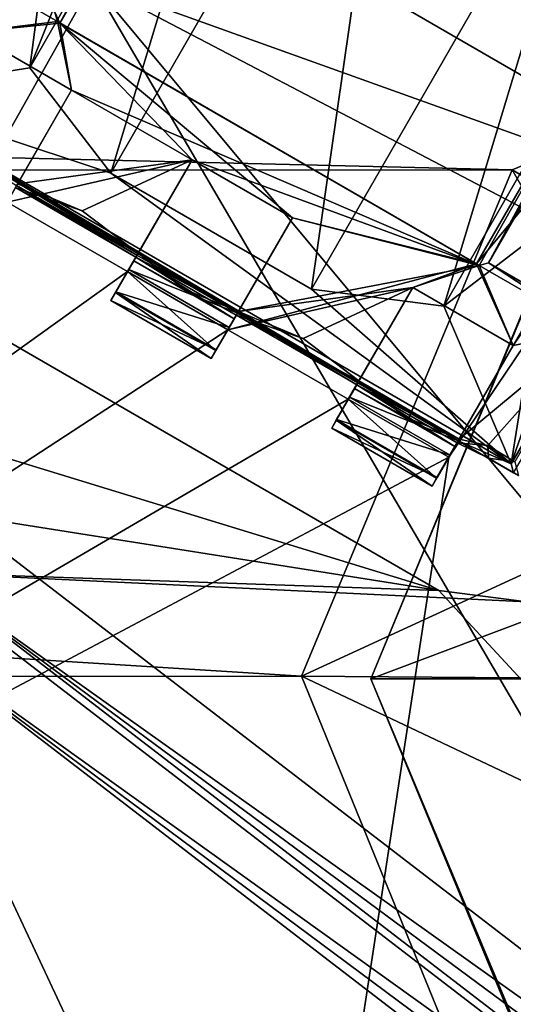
# Model space of a CAD drawing. Header units: millimetres. Extents: x -78 to 78, y -78 to 78.
# Tile 239 of 256: x 55.69 to 57.81, y -37.4 to -33.16. Entities that reach past the tile are written whole.
import ezdxf

# ---------------------------------------------------------------- set-up
doc = ezdxf.new("R2010")
doc.units = ezdxf.units.MM
doc.header["$LTSCALE"] = 41.718519
for name, color, linetype in [('10', 7, 'CONTINUOUS'), ('1152', 7, 'CONTINUOUS'), ('1382', 7, 'CONTINUOUS'), ('1402', 7, 'CONTINUOUS'), ('1403', 7, 'CONTINUOUS'), ('1484', 7, 'CONTINUOUS'), ('1506', 7, 'CONTINUOUS'), ('1527', 7, 'CONTINUOUS'), ('1533', 7, 'CONTINUOUS'), ('1548', 7, 'CONTINUOUS'), ('1549', 7, 'CONTINUOUS'), ('1607', 7, 'CONTINUOUS'), ('1619', 7, 'CONTINUOUS'), ('1745', 7, 'CONTINUOUS'), ('1759', 7, 'CONTINUOUS'), ('1769', 7, 'CONTINUOUS'), ('2704', 7, 'CONTINUOUS'), ('2713', 7, 'CONTINUOUS'), ('2720', 7, 'CONTINUOUS'), ('2748', 7, 'CONTINUOUS'), ('3424', 7, 'CONTINUOUS'), ('3434', 7, 'CONTINUOUS'), ('3474', 7, 'CONTINUOUS'), ('3476', 7, 'CONTINUOUS'), ('3477', 7, 'CONTINUOUS'), ('3501', 7, 'CONTINUOUS'), ('3502', 7, 'CONTINUOUS'), ('3503', 7, 'CONTINUOUS'), ('3504', 7, 'CONTINUOUS'), ('3505', 7, 'CONTINUOUS'), ('3526', 7, 'CONTINUOUS'), ('3529', 7, 'CONTINUOUS'), ('3532', 7, 'CONTINUOUS'), ('3534', 7, 'CONTINUOUS'), ('3551', 7, 'CONTINUOUS'), ('3552', 7, 'CONTINUOUS'), ('3554', 7, 'CONTINUOUS'), ('3574', 7, 'CONTINUOUS'), ('3576', 7, 'CONTINUOUS'), ('3577', 7, 'CONTINUOUS'), ('3579', 7, 'CONTINUOUS'), ('3581', 7, 'CONTINUOUS'), ('36', 7, 'CONTINUOUS'), ('3604', 7, 'CONTINUOUS'), ('3605', 7, 'CONTINUOUS'), ('3607', 7, 'CONTINUOUS'), ('3609', 7, 'CONTINUOUS'), ('3630', 7, 'CONTINUOUS'), ('3633', 7, 'CONTINUOUS'), ('3634', 7, 'CONTINUOUS'), ('3635', 7, 'CONTINUOUS'), ('3659', 7, 'CONTINUOUS'), ('3660', 7, 'CONTINUOUS'), ('3663', 7, 'CONTINUOUS'), ('3686', 7, 'CONTINUOUS'), ('3687', 7, 'CONTINUOUS'), ('3712', 7, 'CONTINUOUS'), ('3714', 7, 'CONTINUOUS'), ('3759', 7, 'CONTINUOUS'), ('378', 7, 'CONTINUOUS'), ('546', 7, 'CONTINUOUS'), ('547', 7, 'CONTINUOUS'), ('548', 7, 'CONTINUOUS'), ('549', 7, 'CONTINUOUS'), ('550', 7, 'CONTINUOUS'), ('6', 7, 'CONTINUOUS')]:
    doc.layers.add(name, color=color, linetype=linetype)

msp = doc.modelspace()

# ---------------------------------------------------------------- linework, layer by layer
at = {"layer": '10', "linetype": 'CONTINUOUS'}
for points in [[(60, -32.9, -2), (57.8091, -33.8071, -2), (20, -32.9, -2), (60, -32.9, -2)], [(20, -32.9, -2), (57.8091, -33.8071, -2), (22.2046, -33.821, -2), (20, -32.9, -2)], [(57.8091, -33.8071, -2), (56.9004, -35.9875, -2), (22.2046, -33.821, -2), (57.8091, -33.8071, -2)], [(22.2046, -33.821, -2), (56.9004, -35.9875, -2), (23.0996, -36.0125, -2), (22.2046, -33.821, -2)], [(23.0996, -36.0125, -2), (57.7954, -38.179, -2), (22.1909, -38.1929, -2), (23.0996, -36.0125, -2)], [(56.9004, -35.9875, -2), (57.7954, -38.179, -2), (23.0996, -36.0125, -2), (56.9004, -35.9875, -2)]]:
    msp.add_3dface(points, dxfattribs=at)
at = {"layer": '1152', "color": 7, "linetype": 'CONTINUOUS'}
for points in [[(64.3082, -32.4961, 22.2), (64.6012, -31.9885, 21.2), (53.4058, -48.523, 19.2), (64.3082, -32.4961, 22.2)], [(64.6012, -31.9885, 21.2), (64.6638, -32.0195, 19.2), (53.4058, -48.523, 19.2), (64.6012, -31.9885, 21.2)], [(64.3082, -32.4961, 22.2), (53.4058, -48.523, 19.2), (62.3992, -36.0262, 22.2), (64.3082, -32.4961, 22.2)], [(62.3992, -36.0262, 22.2), (53.4058, -48.523, 19.2), (60.2966, -39.4445, 22.2), (62.3992, -36.0262, 22.2)]]:
    msp.add_3dface(points, dxfattribs=at)
at = {"layer": '1382', "color": 7, "linetype": 'CONTINUOUS'}
msp.add_3dface([(60.2966, -39.4445, 22.2), (51.9134, -39.8345, 23.6504), (55.2085, -35.5403, 22.2), (60.2966, -39.4445, 22.2)], dxfattribs=at)
at = {"layer": '1402', "color": 7, "linetype": 'CONTINUOUS'}
for points in [[(54.0155, -33.6129, 22.2), (54.0002, -32.47, 22.2), (56.1174, -29.9723, 22.2), (54.0155, -33.6129, 22.2)], [(54.0155, -33.6129, 22.2), (56.1174, -29.9723, 22.2), (56.139, -30.5644, 22.2), (54.0155, -33.6129, 22.2)], [(54.539, -33.3356, 22.2), (54.0155, -33.6129, 22.2), (56.139, -30.5644, 22.2), (54.539, -33.3356, 22.2)], [(54.4339, -34.6829, 22.2), (54.722, -34.0187, 22.2), (57.4933, -35.6187, 22.2), (54.4339, -34.6829, 22.2)], [(55.2085, -35.5403, 22.2), (54.4339, -34.6829, 22.2), (57.4933, -35.6187, 22.2), (55.2085, -35.5403, 22.2)], [(60.2966, -39.4445, 22.2), (55.2085, -35.5403, 22.2), (57.8727, -35.6686, 22.2), (60.2966, -39.4445, 22.2)], [(57.8727, -35.6686, 22.2), (55.2085, -35.5403, 22.2), (57.4933, -35.6187, 22.2), (57.8727, -35.6686, 22.2)]]:
    msp.add_3dface(points, dxfattribs=at)
at = {"layer": '1403', "color": 7, "linetype": 'CONTINUOUS'}
msp.add_3dface([(64.6638, -32.0195, 19.2), (58.4306, -42.456, 17.2), (53.4058, -48.523, 19.2), (64.6638, -32.0195, 19.2)], dxfattribs=at)
at = {"layer": '1484', "color": 7, "linetype": 'CONTINUOUS'}
for points in [[(57.4933, -35.6187, 22.2), (54.722, -34.0187, 22.2), (57.4933, -35.6187, 23.2), (57.4933, -35.6187, 22.2)], [(54.722, -34.0187, 22.2), (54.722, -34.0187, 23.2), (57.4933, -35.6187, 23.2), (54.722, -34.0187, 22.2)]]:
    msp.add_3dface(points, dxfattribs=at)
at = {"layer": '1506', "color": 7, "linetype": 'CONTINUOUS'}
for points in [[(57.8727, -35.6686, 22.2), (57.4933, -35.6187, 22.2), (57.8727, -35.6686, 23.2), (57.8727, -35.6686, 22.2)], [(57.4933, -35.6187, 22.2), (57.4933, -35.6187, 23.2), (57.8727, -35.6686, 23.2), (57.4933, -35.6187, 22.2)]]:
    msp.add_3dface(points, dxfattribs=at)
at = {"layer": '1527', "color": 7, "linetype": 'CONTINUOUS'}
for points in [[(54.539, -33.3356, 22.2), (56.139, -30.5644, 22.2), (54.539, -33.3356, 23.2), (54.539, -33.3356, 22.2)], [(54.539, -33.3356, 23.2), (56.139, -30.5644, 22.2), (56.139, -30.5644, 23.2), (54.539, -33.3356, 23.2)]]:
    msp.add_3dface(points, dxfattribs=at)
at = {"layer": '1533', "color": 7, "linetype": 'CONTINUOUS'}
msp.add_3dface([(67.9364, -31.7741, 17.2), (55.9426, -49.9526, 17.2), (58.4306, -42.456, 17.2), (67.9364, -31.7741, 17.2)], dxfattribs=at)
at = {"layer": '1548', "color": 7, "linetype": 'CONTINUOUS'}
for points in [[(61.5807, -40.0294, 23.2), (55.4019, -35.2882, 23.2), (55.229, -35.5135, 23.2412), (61.5807, -40.0294, 23.2)], [(55.0703, -35.7203, 23.3613), (61.4399, -40.2799, 23.2413), (55.229, -35.5135, 23.2412), (55.0703, -35.7203, 23.3613)], [(61.5103, -40.1566, 23.2104), (61.5807, -40.0294, 23.2), (55.229, -35.5135, 23.2412), (61.5103, -40.1566, 23.2104)], [(61.4399, -40.2799, 23.2413), (61.5103, -40.1566, 23.2104), (55.229, -35.5135, 23.2412), (61.4399, -40.2799, 23.2413)], [(61.3058, -40.5049, 23.3613), (61.3713, -40.3968, 23.292), (55.0703, -35.7203, 23.3613), (61.3058, -40.5049, 23.3613)], [(61.3713, -40.3968, 23.292), (61.4399, -40.2799, 23.2413), (55.0703, -35.7203, 23.3613), (61.3713, -40.3968, 23.292)]]:
    msp.add_3dface(points, dxfattribs=at)
at = {"layer": '1549', "color": 7, "linetype": 'CONTINUOUS'}
for points in [[(54.3273, -33.5521, 23.2), (54.539, -33.3356, 23.2), (56.2206, -30.2727, 23.2), (54.3273, -33.5521, 23.2)], [(54.6599, -31.5579, 23.2), (54.3273, -33.5521, 23.2), (56.2206, -30.2727, 23.2), (54.6599, -31.5579, 23.2)], [(54.539, -33.3356, 23.2), (56.139, -30.5644, 23.2), (56.2206, -30.2727, 23.2), (54.539, -33.3356, 23.2)], [(57.4933, -35.6187, 23.2), (54.722, -34.0187, 23.2), (55.4019, -35.2882, 23.2), (57.4933, -35.6187, 23.2)], [(61.5807, -40.0294, 23.2), (57.4933, -35.6187, 23.2), (55.4019, -35.2882, 23.2), (61.5807, -40.0294, 23.2)], [(57.4933, -35.6187, 23.2), (61.5807, -40.0294, 23.2), (57.8727, -35.6686, 23.2), (57.4933, -35.6187, 23.2)]]:
    msp.add_3dface(points, dxfattribs=at)
at = {"layer": '1607', "color": 7, "linetype": 'CONTINUOUS'}
for points in [[(68.8182, -31.2971), (56.8961, -49.7825), (67.9364, -31.7741, 17.2), (68.8182, -31.2971)], [(67.9364, -31.7741, 17.2), (56.8961, -49.7825), (55.9426, -49.9526, 17.2), (67.9364, -31.7741, 17.2)]]:
    msp.add_3dface(points, dxfattribs=at)
at = {"layer": '1619', "color": 7, "linetype": 'CONTINUOUS'}
for points in [[(58.874, -43.8355, 26.0387), (55.0703, -35.7203, 23.3613), (52.5606, -38.9911, 26.0387), (58.874, -43.8355, 26.0387)], [(58.874, -43.8355, 26.0387), (61.3058, -40.5049, 23.3613), (55.0703, -35.7203, 23.3613), (58.874, -43.8355, 26.0387)]]:
    msp.add_3dface(points, dxfattribs=at)
at = {"layer": '1745', "linetype": 'CONTINUOUS'}
for points in [[(31.0424, -69.7372, 28.7), (51.0663, -56.737, 28.7), (75.9193, 7.9475, 28.7), (31.0424, -69.7372, 28.7)], [(31.0424, -69.7372, 28.7), (75.9193, 7.9475, 28.7), (53.7937, -21.0684, 28.7), (31.0424, -69.7372, 28.7)], [(51.0663, -56.737, 28.7), (74.6699, -15.8517, 28.7), (75.9193, 7.9475, 28.7), (51.0663, -56.737, 28.7)], [(51.0663, -56.737, 28.7), (59.3265, -48.0334, 28.7), (74.6699, -15.8517, 28.7), (51.0663, -56.737, 28.7)]]:
    msp.add_3dface(points, dxfattribs=at)
at = {"layer": '1759', "linetype": 'CONTINUOUS'}
for points in [[(49.9312, -55.4489, 26.2), (64.6204, -37.3086, 26.2), (50.2634, -55.8223, 25.7174), (49.9312, -55.4489, 26.2)], [(64.6204, -37.3086, 26.2), (65.0531, -37.5584, 25.7174), (50.2634, -55.8223, 25.7174), (64.6204, -37.3086, 26.2)]]:
    msp.add_3dface(points, dxfattribs=at)
at = {"layer": '1769', "linetype": 'CONTINUOUS'}
for points in [[(54.5532, -25.3347, 26.2), (57.424, -24.9089, 26.2), (64.6204, -37.3086, 26.2), (54.5532, -25.3347, 26.2)], [(57.424, -24.9089, 26.2), (60.256, -25.5201, 26.2), (64.6204, -37.3086, 26.2), (57.424, -24.9089, 26.2)], [(52.0231, -26.7404, 26.2), (54.5532, -25.3347, 26.2), (64.6204, -37.3086, 26.2), (52.0231, -26.7404, 26.2)], [(50.1469, -28.9523, 26.2), (52.0231, -26.7404, 26.2), (64.6204, -37.3086, 26.2), (50.1469, -28.9523, 26.2)], [(58.5425, -44.2676, 26.2), (49.1694, -31.6832, 26.2), (50.1469, -28.9523, 26.2), (58.5425, -44.2676, 26.2)], [(58.5425, -44.2676, 26.2), (50.1469, -28.9523, 26.2), (64.6204, -37.3086, 26.2), (58.5425, -44.2676, 26.2)], [(58.5425, -44.2676, 26.2), (49.2171, -34.5772, 26.2), (49.1694, -31.6832, 26.2), (58.5425, -44.2676, 26.2)], [(58.5425, -44.2676, 26.2), (50.2838, -37.2762, 26.2), (49.2171, -34.5772, 26.2), (58.5425, -44.2676, 26.2)], [(58.5425, -44.2676, 26.2), (52.229, -39.4232, 26.2), (50.2838, -37.2762, 26.2), (58.5425, -44.2676, 26.2)], [(58.2283, -44.6801, 26.2), (64.6204, -37.3086, 26.2), (49.9312, -55.4489, 26.2), (58.2283, -44.6801, 26.2)]]:
    msp.add_3dface(points, dxfattribs=at)
at = {"layer": '2704', "linetype": 'CONTINUOUS'}
for points in [[(47.8792, -40.1723, 21.67), (56.7794, -30.9552, 21.67), (58.725, -21.3897, 21.67), (47.8792, -40.1723, 21.67)], [(56.5926, -41.1969, 21.67), (66.5547, -21.6882, 21.67), (57.5358, -35.0452, 21.67), (56.5926, -41.1969, 21.67)], [(57.5358, -35.0452, 21.67), (66.5547, -21.6882, 21.67), (57.8142, -34.5629, 21.67), (57.5358, -35.0452, 21.67)], [(66.5547, -21.6882, 21.67), (58.8392, -32.7875, 21.67), (57.8142, -34.5629, 21.67), (66.5547, -21.6882, 21.67)], [(56.501, -31.4375, 21.67), (56.7794, -30.9552, 21.67), (47.8792, -40.1723, 21.67), (56.501, -31.4375, 21.67)], [(56.6589, -31.7885, 21.67), (56.501, -31.4375, 21.67), (47.8792, -40.1723, 21.67), (56.6589, -31.7885, 21.67)], [(55.476, -33.2129, 21.67), (56.6589, -31.7885, 21.67), (47.8792, -40.1723, 21.67), (55.476, -33.2129, 21.67)], [(55.8589, -33.1741, 21.67), (56.6589, -31.7885, 21.67), (55.476, -33.2129, 21.67), (55.8589, -33.1741, 21.67)], [(58.4563, -32.8263, 21.67), (57.6563, -34.2119, 21.67), (58.8392, -32.7875, 21.67), (58.4563, -32.8263, 21.67)], [(58.8392, -32.7875, 21.67), (57.6563, -34.2119, 21.67), (57.8142, -34.5629, 21.67), (58.8392, -32.7875, 21.67)], [(55.909, -33.4629, 21.67), (55.8589, -33.1741, 21.67), (55.476, -33.2129, 21.67), (55.909, -33.4629, 21.67)], [(57.6563, -34.2119, 21.67), (55.8589, -33.1741, 21.67), (56.8616, -34.0129, 21.67), (57.6563, -34.2119, 21.67)], [(55.8589, -33.1741, 21.67), (55.909, -33.4629, 21.67), (56.4286, -33.7629, 21.67), (55.8589, -33.1741, 21.67)], [(55.8589, -33.1741, 21.67), (56.4286, -33.7629, 21.67), (56.8616, -34.0129, 21.67), (55.8589, -33.1741, 21.67)], [(55.909, -33.4629, 21.67), (55.6305, -33.9452, 21.67), (56.4286, -33.7629, 21.67), (55.909, -33.4629, 21.67)], [(56.4286, -33.7629, 21.67), (55.6305, -33.9452, 21.67), (56.1502, -34.2452, 21.67), (56.4286, -33.7629, 21.67)], [(56.1502, -34.2452, 21.67), (55.6305, -33.9452, 21.67), (47.8792, -40.1723, 21.67), (56.1502, -34.2452, 21.67)], [(56.5832, -34.4952, 21.67), (57.6563, -34.2119, 21.67), (56.8616, -34.0129, 21.67), (56.5832, -34.4952, 21.67)], [(57.6563, -34.2119, 21.67), (56.5832, -34.4952, 21.67), (57.3812, -34.3129, 21.67), (57.6563, -34.2119, 21.67)], [(57.8142, -34.5629, 21.67), (57.6563, -34.2119, 21.67), (57.3812, -34.3129, 21.67), (57.8142, -34.5629, 21.67)], [(56.5832, -34.4952, 21.67), (56.1502, -34.2452, 21.67), (47.8792, -40.1723, 21.67), (56.5832, -34.4952, 21.67)], [(57.3812, -34.3129, 21.67), (56.5832, -34.4952, 21.67), (57.1028, -34.7952, 21.67), (57.3812, -34.3129, 21.67)], [(57.1028, -34.7952, 21.67), (56.5832, -34.4952, 21.67), (47.8792, -40.1723, 21.67), (57.1028, -34.7952, 21.67)], [(57.5358, -35.0452, 21.67), (57.1028, -34.7952, 21.67), (47.8792, -40.1723, 21.67), (57.5358, -35.0452, 21.67)], [(56.5926, -41.1969, 21.67), (57.5358, -35.0452, 21.67), (47.8792, -40.1723, 21.67), (56.5926, -41.1969, 21.67)]]:
    msp.add_3dface(points, dxfattribs=at)
at = {"layer": '2713', "linetype": 'CONTINUOUS'}
for points in [[(66.5703, -21.6406, 20.074), (66.5547, -21.6882, 21.67), (56.6343, -41.1395, 20.074), (66.5703, -21.6406, 20.074)], [(66.5547, -21.6882, 21.67), (56.5926, -41.1969, 21.67), (56.6343, -41.1395, 20.074), (66.5547, -21.6882, 21.67)]]:
    msp.add_3dface(points, dxfattribs=at)
at = {"layer": '2720', "linetype": 'CONTINUOUS'}
for points in [[(58.707, -21.4386, 20.074), (66.5703, -21.6406, 20.074), (47.837, -40.2225, 20.074), (58.707, -21.4386, 20.074)], [(66.5703, -21.6406, 20.074), (56.6343, -41.1395, 20.074), (47.837, -40.2225, 20.074), (66.5703, -21.6406, 20.074)]]:
    msp.add_3dface(points, dxfattribs=at)
at = {"layer": '2748', "linetype": 'CONTINUOUS'}
for points in [[(47.8792, -40.1723, 21.67), (58.725, -21.3897, 21.67), (58.707, -21.4386, 20.074), (47.8792, -40.1723, 21.67)], [(47.8792, -40.1723, 21.67), (58.707, -21.4386, 20.074), (47.837, -40.2225, 20.074), (47.8792, -40.1723, 21.67)]]:
    msp.add_3dface(points, dxfattribs=at)
at = {"layer": '3424', "linetype": 'CONTINUOUS'}
for points in [[(56.6077, -31.7933, 22.27), (55.8589, -33.1741, 21.67), (55.8374, -33.1274, 22.27), (56.6077, -31.7933, 22.27)], [(56.6589, -31.7885, 21.67), (55.8589, -33.1741, 21.67), (56.6483, -31.7824, 21.845), (56.6589, -31.7885, 21.67)], [(56.6483, -31.7824, 21.845), (55.8589, -33.1741, 21.67), (56.6077, -31.7933, 22.27), (56.6483, -31.7824, 21.845)], [(55.8589, -33.1741, 21.67), (55.8483, -33.168, 21.845), (55.8374, -33.1274, 22.27), (55.8589, -33.1741, 21.67)]]:
    msp.add_3dface(points, dxfattribs=at)
at = {"layer": '3434', "linetype": 'CONTINUOUS'}
for points in [[(55.8589, -33.1741, 21.67), (57.6563, -34.2119, 21.67), (55.8483, -33.168, 21.845), (55.8589, -33.1741, 21.67)], [(55.8483, -33.168, 21.845), (57.6563, -34.2119, 21.67), (57.6669, -34.218, 21.845), (55.8483, -33.168, 21.845)]]:
    msp.add_3dface(points, dxfattribs=at)
at = {"layer": '3474', "linetype": 'CONTINUOUS'}
for points in [[(56.8616, -34.0129, 21.67), (56.4286, -33.7629, 21.67), (56.8616, -34.0129, 21.845), (56.8616, -34.0129, 21.67)], [(56.4286, -33.7629, 21.67), (56.4286, -33.7629, 21.845), (56.8616, -34.0129, 21.845), (56.4286, -33.7629, 21.67)]]:
    msp.add_3dface(points, dxfattribs=at)
at = {"layer": '3476', "linetype": 'CONTINUOUS'}
for points in [[(55.5784, -34.0354, 21.7623), (55.6305, -33.9452, 21.67), (55.909, -33.4629, 21.845), (55.5784, -34.0354, 21.7623)], [(55.676, -33.8664, 21.8612), (55.5784, -34.0354, 21.7623), (55.909, -33.4629, 21.845), (55.676, -33.8664, 21.8612)], [(55.6305, -33.9452, 21.67), (55.909, -33.4629, 21.67), (55.909, -33.4629, 21.845), (55.6305, -33.9452, 21.67)]]:
    msp.add_3dface(points, dxfattribs=at)
at = {"layer": '3477', "linetype": 'CONTINUOUS'}
for points in [[(57.6563, -34.2119, 21.67), (58.4563, -32.8263, 21.67), (57.6669, -34.218, 21.845), (57.6563, -34.2119, 21.67)], [(57.6669, -34.218, 21.845), (58.4563, -32.8263, 21.67), (57.7075, -34.2071, 22.27), (57.6669, -34.218, 21.845)], [(57.7075, -34.2071, 22.27), (58.4563, -32.8263, 21.67), (58.4778, -32.873, 22.27), (57.7075, -34.2071, 22.27)]]:
    msp.add_3dface(points, dxfattribs=at)
at = {"layer": '3501', "linetype": 'CONTINUOUS'}
for points in [[(56.5832, -34.4952, 21.67), (56.8616, -34.0129, 21.845), (56.531, -34.5854, 21.7623), (56.5832, -34.4952, 21.67)], [(56.8616, -34.0129, 21.845), (56.6286, -34.4164, 21.8612), (56.531, -34.5854, 21.7623), (56.8616, -34.0129, 21.845)], [(56.5832, -34.4952, 21.67), (56.8616, -34.0129, 21.67), (56.8616, -34.0129, 21.845), (56.5832, -34.4952, 21.67)], [(56.6286, -34.4164, 21.8612), (56.5116, -34.6191, 21.896), (56.531, -34.5854, 21.7623), (56.6286, -34.4164, 21.8612)], [(56.5116, -34.6191, 21.896), (56.6286, -34.4164, 21.8612), (56.6101, -34.4485, 22.1542), (56.5116, -34.6191, 21.896)], [(56.5116, -34.6191, 22.421), (56.6192, -34.4328, 22.4493), (56.5327, -34.5825, 22.5598), (56.5116, -34.6191, 22.421)], [(56.6192, -34.4328, 22.4493), (56.5116, -34.6191, 22.421), (56.6101, -34.4485, 22.1542), (56.6192, -34.4328, 22.4493)], [(56.5116, -34.6191, 22.421), (56.5116, -34.6191, 21.896), (56.6101, -34.4485, 22.1542), (56.5116, -34.6191, 22.421)], [(56.6192, -34.4328, 22.4493), (56.6241, -34.4242, 22.6698), (56.5327, -34.5825, 22.5598), (56.6192, -34.4328, 22.4493)], [(56.5327, -34.5825, 22.5598), (56.6241, -34.4242, 22.6698), (56.5888, -34.4854, 22.652), (56.5327, -34.5825, 22.5598)]]:
    msp.add_3dface(points, dxfattribs=at)
at = {"layer": '3502', "linetype": 'CONTINUOUS'}
for points in [[(56.4286, -33.7629, 21.67), (56.1502, -34.2452, 21.67), (56.098, -34.3354, 21.7623), (56.4286, -33.7629, 21.67)], [(56.4286, -33.7629, 21.845), (56.4286, -33.7629, 21.67), (56.098, -34.3354, 21.7623), (56.4286, -33.7629, 21.845)], [(56.1957, -34.1662, 21.8612), (56.4286, -33.7629, 21.845), (56.098, -34.3354, 21.7623), (56.1957, -34.1662, 21.8612)], [(56.1771, -34.1986, 22.1557), (56.1957, -34.1662, 21.8612), (56.0786, -34.3691, 21.896), (56.1771, -34.1986, 22.1557)], [(56.0786, -34.3691, 21.896), (56.1957, -34.1662, 21.8612), (56.098, -34.3354, 21.7623), (56.0786, -34.3691, 21.896)], [(56.1861, -34.1828, 22.4493), (56.1771, -34.1986, 22.1557), (56.0786, -34.3691, 22.421), (56.1861, -34.1828, 22.4493)], [(56.0997, -34.3325, 22.5598), (56.1861, -34.1828, 22.4493), (56.0786, -34.3691, 22.421), (56.0997, -34.3325, 22.5598)], [(56.1558, -34.2354, 22.652), (56.1861, -34.1828, 22.4493), (56.0997, -34.3325, 22.5598), (56.1558, -34.2354, 22.652)], [(56.1911, -34.1742, 22.6698), (56.1861, -34.1828, 22.4493), (56.1558, -34.2354, 22.652), (56.1911, -34.1742, 22.6698)], [(56.0786, -34.3691, 22.421), (56.1771, -34.1986, 22.1557), (56.0786, -34.3691, 21.896), (56.0786, -34.3691, 22.421)]]:
    msp.add_3dface(points, dxfattribs=at)
at = {"layer": '3503', "linetype": 'CONTINUOUS'}
for points in [[(55.909, -33.4629, 21.67), (55.476, -33.2129, 21.67), (55.909, -33.4629, 21.845), (55.909, -33.4629, 21.67)], [(55.909, -33.4629, 21.845), (55.476, -33.2129, 21.67), (55.476, -33.2129, 21.845), (55.909, -33.4629, 21.845)]]:
    msp.add_3dface(points, dxfattribs=at)
at = {"layer": '3504', "linetype": 'CONTINUOUS'}
for points in [[(57.6669, -34.218, 21.845), (57.7075, -34.2071, 22.27), (58.1487, -34.4962, 21.845), (57.6669, -34.218, 21.845)], [(58.1487, -34.4962, 21.845), (57.7075, -34.2071, 22.27), (58.1893, -34.4853, 22.27), (58.1487, -34.4962, 21.845)]]:
    msp.add_3dface(points, dxfattribs=at)
at = {"layer": '3505', "linetype": 'CONTINUOUS'}
msp.add_3dface([(55.8374, -33.1274, 22.27), (55.8483, -33.168, 21.845), (55.3665, -32.8899, 21.845), (55.8374, -33.1274, 22.27)], dxfattribs=at)
at = {"layer": '3526', "linetype": 'CONTINUOUS'}
for points in [[(57.0507, -34.8854, 21.7623), (57.1028, -34.7952, 21.67), (57.4837, -35.1354, 21.7623), (57.0507, -34.8854, 21.7623)], [(57.1028, -34.7952, 21.67), (57.5358, -35.0452, 21.67), (57.4837, -35.1354, 21.7623), (57.1028, -34.7952, 21.67)], [(57.0312, -34.9191, 21.896), (57.0507, -34.8854, 21.7623), (57.4642, -35.1691, 21.896), (57.0312, -34.9191, 21.896)], [(57.4642, -35.1691, 21.896), (57.0507, -34.8854, 21.7623), (57.4837, -35.1354, 21.7623), (57.4642, -35.1691, 21.896)]]:
    msp.add_3dface(points, dxfattribs=at)
at = {"layer": '3529', "linetype": 'CONTINUOUS'}
for points in [[(56.098, -34.3354, 21.7623), (56.1502, -34.2452, 21.67), (56.531, -34.5854, 21.7623), (56.098, -34.3354, 21.7623)], [(56.1502, -34.2452, 21.67), (56.5832, -34.4952, 21.67), (56.531, -34.5854, 21.7623), (56.1502, -34.2452, 21.67)], [(56.0786, -34.3691, 21.896), (56.098, -34.3354, 21.7623), (56.5116, -34.6191, 21.896), (56.0786, -34.3691, 21.896)], [(56.5116, -34.6191, 21.896), (56.098, -34.3354, 21.7623), (56.531, -34.5854, 21.7623), (56.5116, -34.6191, 21.896)]]:
    msp.add_3dface(points, dxfattribs=at)
at = {"layer": '3532', "linetype": 'CONTINUOUS'}
msp.add_3dface([(57.7075, -34.2071, 22.27), (58.4778, -32.873, 22.27), (58.1893, -34.4853, 22.27), (57.7075, -34.2071, 22.27)], dxfattribs=at)
at = {"layer": '3534', "linetype": 'CONTINUOUS'}
for points in [[(55.8483, -33.168, 21.845), (55.476, -33.2129, 21.845), (55.3665, -32.8899, 21.845), (55.8483, -33.168, 21.845)], [(55.8483, -33.168, 21.845), (55.909, -33.4629, 21.845), (55.476, -33.2129, 21.845), (55.8483, -33.168, 21.845)], [(55.8483, -33.168, 21.845), (57.6669, -34.218, 21.845), (55.909, -33.4629, 21.845), (55.8483, -33.168, 21.845)], [(55.676, -33.8664, 21.8612), (55.909, -33.4629, 21.845), (56.4286, -33.7629, 21.845), (55.676, -33.8664, 21.8612)], [(55.909, -33.4629, 21.845), (57.6669, -34.218, 21.845), (56.4286, -33.7629, 21.845), (55.909, -33.4629, 21.845)], [(55.9553, -33.9826, 21.845), (55.676, -33.8664, 21.8612), (56.4286, -33.7629, 21.845), (55.9553, -33.9826, 21.845)], [(56.1957, -34.1662, 21.8612), (55.9553, -33.9826, 21.845), (56.4286, -33.7629, 21.845), (56.1957, -34.1662, 21.8612)], [(56.4286, -33.7629, 21.845), (57.6669, -34.218, 21.845), (56.8616, -34.0129, 21.845), (56.4286, -33.7629, 21.845)], [(57.6669, -34.218, 21.845), (56.6286, -34.4164, 21.8612), (56.8616, -34.0129, 21.845), (57.6669, -34.218, 21.845)], [(56.6286, -34.4164, 21.8612), (57.6669, -34.218, 21.845), (57.3812, -34.3129, 21.845), (56.6286, -34.4164, 21.8612)], [(57.3812, -34.3129, 21.845), (57.6669, -34.218, 21.845), (57.8142, -34.5629, 21.845), (57.3812, -34.3129, 21.845)], [(57.8142, -34.5629, 21.845), (57.6669, -34.218, 21.845), (58.1487, -34.4962, 21.845), (57.8142, -34.5629, 21.845)], [(56.9079, -34.5326, 21.845), (56.6286, -34.4164, 21.8612), (57.3812, -34.3129, 21.845), (56.9079, -34.5326, 21.845)], [(57.1484, -34.7162, 21.845), (56.9079, -34.5326, 21.845), (57.3812, -34.3129, 21.845), (57.1484, -34.7162, 21.845)], [(57.7045, -34.995, 21.845), (57.5813, -34.9664, 21.845), (58.1487, -34.4962, 21.845), (57.7045, -34.995, 21.845)], [(57.5813, -34.9664, 21.845), (57.8142, -34.5629, 21.845), (58.1487, -34.4962, 21.845), (57.5813, -34.9664, 21.845)], [(57.8206, -35.0645, 21.845), (57.7045, -34.995, 21.845), (58.1487, -34.4962, 21.845), (57.8206, -35.0645, 21.845)]]:
    msp.add_3dface(points, dxfattribs=at)
at = {"layer": '3551', "linetype": 'CONTINUOUS'}
for points in [[(57.3812, -34.3129, 21.67), (57.1028, -34.7952, 21.67), (57.0507, -34.8854, 21.7623), (57.3812, -34.3129, 21.67)], [(57.3812, -34.3129, 21.845), (57.3812, -34.3129, 21.67), (57.0507, -34.8854, 21.7623), (57.3812, -34.3129, 21.845)], [(57.1484, -34.7162, 21.845), (57.3812, -34.3129, 21.845), (57.0507, -34.8854, 21.7623), (57.1484, -34.7162, 21.845)], [(57.1297, -34.7486, 22.1557), (57.1484, -34.7162, 21.845), (57.0312, -34.9191, 21.896), (57.1297, -34.7486, 22.1557)], [(57.0312, -34.9191, 21.896), (57.1484, -34.7162, 21.845), (57.0507, -34.8854, 21.7623), (57.0312, -34.9191, 21.896)], [(57.1388, -34.7328, 22.4493), (57.1297, -34.7486, 22.1557), (57.0312, -34.9191, 22.421), (57.1388, -34.7328, 22.4493)], [(57.0523, -34.8825, 22.5598), (57.1388, -34.7328, 22.4493), (57.0312, -34.9191, 22.421), (57.0523, -34.8825, 22.5598)], [(57.1084, -34.7854, 22.652), (57.1388, -34.7328, 22.4493), (57.0523, -34.8825, 22.5598), (57.1084, -34.7854, 22.652)], [(57.1437, -34.7242, 22.6698), (57.1388, -34.7328, 22.4493), (57.1084, -34.7854, 22.652), (57.1437, -34.7242, 22.6698)], [(57.0312, -34.9191, 22.421), (57.1297, -34.7486, 22.1557), (57.0312, -34.9191, 21.896), (57.0312, -34.9191, 22.421)]]:
    msp.add_3dface(points, dxfattribs=at)
at = {"layer": '3552', "linetype": 'CONTINUOUS'}
for points in [[(57.5358, -35.0452, 21.67), (57.8142, -34.5629, 21.845), (57.4837, -35.1354, 21.7623), (57.5358, -35.0452, 21.67)], [(57.8142, -34.5629, 21.845), (57.5813, -34.9664, 21.845), (57.4837, -35.1354, 21.7623), (57.8142, -34.5629, 21.845)], [(57.5358, -35.0452, 21.67), (57.8142, -34.5629, 21.67), (57.8142, -34.5629, 21.845), (57.5358, -35.0452, 21.67)], [(57.5813, -34.9664, 21.845), (57.4642, -35.1691, 21.896), (57.4837, -35.1354, 21.7623), (57.5813, -34.9664, 21.845)], [(57.4642, -35.1691, 21.896), (57.5813, -34.9664, 21.845), (57.5627, -34.9985, 22.1542), (57.4642, -35.1691, 21.896)], [(57.4642, -35.1691, 22.421), (57.5718, -34.9828, 22.4493), (57.4854, -35.1325, 22.5598), (57.4642, -35.1691, 22.421)], [(57.5718, -34.9828, 22.4493), (57.4642, -35.1691, 22.421), (57.5627, -34.9985, 22.1542), (57.5718, -34.9828, 22.4493)], [(57.4642, -35.1691, 22.421), (57.4642, -35.1691, 21.896), (57.5627, -34.9985, 22.1542), (57.4642, -35.1691, 22.421)], [(57.5718, -34.9828, 22.4493), (57.5767, -34.9742, 22.6698), (57.4854, -35.1325, 22.5598), (57.5718, -34.9828, 22.4493)], [(57.4854, -35.1325, 22.5598), (57.5767, -34.9742, 22.6698), (57.5414, -35.0354, 22.652), (57.4854, -35.1325, 22.5598)]]:
    msp.add_3dface(points, dxfattribs=at)
at = {"layer": '3554', "linetype": 'CONTINUOUS'}
for points in [[(56.0786, -34.3691, 22.421), (56.0786, -34.3691, 21.896), (56.5116, -34.6191, 22.421), (56.0786, -34.3691, 22.421)], [(56.0786, -34.3691, 21.896), (56.5116, -34.6191, 21.896), (56.5116, -34.6191, 22.421), (56.0786, -34.3691, 21.896)]]:
    msp.add_3dface(points, dxfattribs=at)
at = {"layer": '3574', "linetype": 'CONTINUOUS'}
for points in [[(57.8142, -34.5629, 21.67), (57.3812, -34.3129, 21.67), (57.8142, -34.5629, 21.845), (57.8142, -34.5629, 21.67)], [(57.3812, -34.3129, 21.67), (57.3812, -34.3129, 21.845), (57.8142, -34.5629, 21.845), (57.3812, -34.3129, 21.67)]]:
    msp.add_3dface(points, dxfattribs=at)
at = {"layer": '3576', "linetype": 'CONTINUOUS'}
for points in [[(56.1957, -34.1662, 21.8612), (56.1771, -34.1986, 22.1557), (56.3951, -34.3209, 21.9003), (56.1957, -34.1662, 21.8612)], [(56.1771, -34.1986, 22.1557), (56.1861, -34.1828, 22.4493), (56.6101, -34.4485, 22.1542), (56.1771, -34.1986, 22.1557)], [(56.1861, -34.1828, 22.4493), (56.6192, -34.4328, 22.4493), (56.6101, -34.4485, 22.1542), (56.1861, -34.1828, 22.4493)], [(56.1771, -34.1986, 22.1557), (56.6101, -34.4485, 22.1542), (56.3951, -34.3209, 21.9003), (56.1771, -34.1986, 22.1557)], [(56.6101, -34.4485, 22.1542), (56.6286, -34.4164, 21.8612), (56.3951, -34.3209, 21.9003), (56.6101, -34.4485, 22.1542)]]:
    msp.add_3dface(points, dxfattribs=at)
at = {"layer": '3577', "linetype": 'CONTINUOUS'}
for points in [[(55.9553, -33.9826, 21.845), (55.6665, -33.8828, 22.4493), (55.676, -33.8664, 21.8612), (55.9553, -33.9826, 21.845)], [(56.1861, -34.1828, 22.4493), (55.6665, -33.8828, 22.4493), (56.1957, -34.1662, 21.8612), (56.1861, -34.1828, 22.4493)], [(56.1957, -34.1662, 21.8612), (55.6665, -33.8828, 22.4493), (55.9553, -33.9826, 21.845), (56.1957, -34.1662, 21.8612)], [(56.6286, -34.4164, 21.8612), (56.1861, -34.1828, 22.4493), (56.1957, -34.1662, 21.8612), (56.6286, -34.4164, 21.8612)], [(56.6192, -34.4328, 22.4493), (56.1861, -34.1828, 22.4493), (56.6286, -34.4164, 21.8612), (56.6192, -34.4328, 22.4493)], [(56.9079, -34.5326, 21.845), (56.6192, -34.4328, 22.4493), (56.6286, -34.4164, 21.8612), (56.9079, -34.5326, 21.845)], [(57.1388, -34.7328, 22.4493), (56.6192, -34.4328, 22.4493), (57.1484, -34.7162, 21.845), (57.1388, -34.7328, 22.4493)], [(57.1484, -34.7162, 21.845), (56.6192, -34.4328, 22.4493), (56.9079, -34.5326, 21.845), (57.1484, -34.7162, 21.845)], [(57.5813, -34.9664, 21.845), (57.1388, -34.7328, 22.4493), (57.1484, -34.7162, 21.845), (57.5813, -34.9664, 21.845)], [(57.5718, -34.9828, 22.4493), (57.1388, -34.7328, 22.4493), (57.5813, -34.9664, 21.845), (57.5718, -34.9828, 22.4493)], [(57.7045, -34.995, 21.845), (57.5718, -34.9828, 22.4493), (57.5813, -34.9664, 21.845), (57.7045, -34.995, 21.845)], [(57.707, -35.0486, 22.46), (57.5718, -34.9828, 22.4493), (57.7045, -34.995, 21.845), (57.707, -35.0486, 22.46)], [(57.8206, -35.0645, 21.845), (57.707, -35.0486, 22.46), (57.7045, -34.995, 21.845), (57.8206, -35.0645, 21.845)], [(57.8366, -35.1242, 22.47), (57.707, -35.0486, 22.46), (57.8206, -35.0645, 21.845), (57.8366, -35.1242, 22.47)]]:
    msp.add_3dface(points, dxfattribs=at)
at = {"layer": '3579', "linetype": 'CONTINUOUS'}
for points in [[(56.4787, -30.8762, 22.67), (56.4787, -30.8762, 22.47), (54.9787, -33.4742, 22.47), (56.4787, -30.8762, 22.67)], [(54.9787, -33.4742, 22.67), (56.4787, -30.8762, 22.67), (54.9787, -33.4742, 22.47), (54.9787, -33.4742, 22.67)]]:
    msp.add_3dface(points, dxfattribs=at)
at = {"layer": '3581', "linetype": 'CONTINUOUS'}
msp.add_3dface([(54.9787, -33.4742, 22.47), (56.4787, -30.8762, 22.47), (55.3556, -32.8493, 22.27), (54.9787, -33.4742, 22.47)], dxfattribs=at)
at = {"layer": '36', "linetype": 'CONTINUOUS'}
for points in [[(57.8091, -33.8071, -2), (60, -32.9, -2), (59.2, -34.6144, -0.5), (57.8091, -33.8071, -2)], [(56.9004, -35.9875, -2), (57.8091, -33.8071, -2), (58.6144, -35.2, -0.5), (56.9004, -35.9875, -2)], [(58.6144, -35.2, -0.5), (57.8091, -33.8071, -2), (59.2, -34.6144, -0.5), (58.6144, -35.2, -0.5)], [(58.4, -36, -0.5), (56.9004, -35.9875, -2), (58.6144, -35.2, -0.5), (58.4, -36, -0.5)], [(57.7954, -38.179, -2), (56.9004, -35.9875, -2), (58.6144, -36.8, -0.5), (57.7954, -38.179, -2)], [(58.6144, -36.8, -0.5), (56.9004, -35.9875, -2), (58.4, -36, -0.5), (58.6144, -36.8, -0.5)], [(59.2, -37.3856, -0.5), (57.7954, -38.179, -2), (58.6144, -36.8, -0.5), (59.2, -37.3856, -0.5)], [(60, -37.6, -0.5), (57.7954, -38.179, -2), (59.2, -37.3856, -0.5), (60, -37.6, -0.5)]]:
    msp.add_3dface(points, dxfattribs=at)
at = {"layer": '3604', "linetype": 'CONTINUOUS'}
for points in [[(57.1484, -34.7162, 21.845), (57.1297, -34.7486, 22.1557), (57.3477, -34.8709, 21.9003), (57.1484, -34.7162, 21.845)], [(57.1297, -34.7486, 22.1557), (57.1388, -34.7328, 22.4493), (57.5627, -34.9985, 22.1542), (57.1297, -34.7486, 22.1557)], [(57.1388, -34.7328, 22.4493), (57.5718, -34.9828, 22.4493), (57.5627, -34.9985, 22.1542), (57.1388, -34.7328, 22.4493)], [(57.1297, -34.7486, 22.1557), (57.5627, -34.9985, 22.1542), (57.3477, -34.8709, 21.9003), (57.1297, -34.7486, 22.1557)], [(57.5627, -34.9985, 22.1542), (57.5813, -34.9664, 21.845), (57.3477, -34.8709, 21.9003), (57.5627, -34.9985, 22.1542)]]:
    msp.add_3dface(points, dxfattribs=at)
at = {"layer": '3605', "linetype": 'CONTINUOUS'}
for points in [[(57.0312, -34.9191, 22.421), (57.0312, -34.9191, 21.896), (57.4642, -35.1691, 22.421), (57.0312, -34.9191, 22.421)], [(57.0312, -34.9191, 21.896), (57.4642, -35.1691, 21.896), (57.4642, -35.1691, 22.421), (57.0312, -34.9191, 21.896)]]:
    msp.add_3dface(points, dxfattribs=at)
at = {"layer": '3607', "linetype": 'CONTINUOUS'}
for points in [[(56.1558, -34.2354, 22.652), (56.0997, -34.3325, 22.5598), (56.5888, -34.4854, 22.652), (56.1558, -34.2354, 22.652)], [(56.0997, -34.3325, 22.5598), (56.0786, -34.3691, 22.421), (56.5327, -34.5825, 22.5598), (56.0997, -34.3325, 22.5598)], [(56.0997, -34.3325, 22.5598), (56.5327, -34.5825, 22.5598), (56.5888, -34.4854, 22.652), (56.0997, -34.3325, 22.5598)], [(56.0786, -34.3691, 22.421), (56.5116, -34.6191, 22.421), (56.5327, -34.5825, 22.5598), (56.0786, -34.3691, 22.421)]]:
    msp.add_3dface(points, dxfattribs=at)
at = {"layer": '3609', "linetype": 'CONTINUOUS'}
for points in [[(55.6715, -33.8742, 22.6698), (55.6665, -33.8828, 22.4493), (56.1861, -34.1828, 22.4493), (55.6715, -33.8742, 22.6698)], [(56.1911, -34.1742, 22.6698), (55.6715, -33.8742, 22.6698), (56.1861, -34.1828, 22.4493), (56.1911, -34.1742, 22.6698)]]:
    msp.add_3dface(points, dxfattribs=at)
at = {"layer": '3630', "linetype": 'CONTINUOUS'}
for points in [[(56.1911, -34.1742, 22.6698), (56.1558, -34.2354, 22.652), (56.6241, -34.4242, 22.6698), (56.1911, -34.1742, 22.6698)], [(56.1558, -34.2354, 22.652), (56.5888, -34.4854, 22.652), (56.6241, -34.4242, 22.6698), (56.1558, -34.2354, 22.652)]]:
    msp.add_3dface(points, dxfattribs=at)
at = {"layer": '3633', "linetype": 'CONTINUOUS'}
msp.add_3dface([(56.6286, -34.4164, 21.8612), (56.1957, -34.1662, 21.8612), (56.3951, -34.3209, 21.9003), (56.6286, -34.4164, 21.8612)], dxfattribs=at)
at = {"layer": '3634', "linetype": 'CONTINUOUS'}
for points in [[(56.6241, -34.4242, 22.6698), (56.6192, -34.4328, 22.4493), (57.1388, -34.7328, 22.4493), (56.6241, -34.4242, 22.6698)], [(57.1437, -34.7242, 22.6698), (56.6241, -34.4242, 22.6698), (57.1388, -34.7328, 22.4493), (57.1437, -34.7242, 22.6698)]]:
    msp.add_3dface(points, dxfattribs=at)
at = {"layer": '3635', "linetype": 'CONTINUOUS'}
for points in [[(56.5105, -30.9268, 23.47), (56.4787, -30.8762, 22.67), (54.9787, -33.4742, 22.67), (56.5105, -30.9268, 23.47)], [(55.0385, -33.4765, 23.47), (56.5105, -30.9268, 23.47), (54.9787, -33.4742, 22.67), (55.0385, -33.4765, 23.47)]]:
    msp.add_3dface(points, dxfattribs=at)
at = {"layer": '3659', "linetype": 'CONTINUOUS'}
msp.add_3dface([(57.5813, -34.9664, 21.845), (57.1484, -34.7162, 21.845), (57.3477, -34.8709, 21.9003), (57.5813, -34.9664, 21.845)], dxfattribs=at)
at = {"layer": '3660', "linetype": 'CONTINUOUS'}
for points in [[(57.1084, -34.7854, 22.652), (57.0523, -34.8825, 22.5598), (57.5414, -35.0354, 22.652), (57.1084, -34.7854, 22.652)], [(57.0523, -34.8825, 22.5598), (57.0312, -34.9191, 22.421), (57.4854, -35.1325, 22.5598), (57.0523, -34.8825, 22.5598)], [(57.0523, -34.8825, 22.5598), (57.4854, -35.1325, 22.5598), (57.5414, -35.0354, 22.652), (57.0523, -34.8825, 22.5598)], [(57.0312, -34.9191, 22.421), (57.4642, -35.1691, 22.421), (57.4854, -35.1325, 22.5598), (57.0312, -34.9191, 22.421)]]:
    msp.add_3dface(points, dxfattribs=at)
at = {"layer": '3663', "linetype": 'CONTINUOUS'}
for points in [[(57.8047, -35.0736, 23.47), (55.0385, -33.4765, 23.47), (57.5767, -34.9742, 22.6698), (57.8047, -35.0736, 23.47)], [(57.5767, -34.9742, 22.6698), (55.0385, -33.4765, 23.47), (57.1437, -34.7242, 22.6698), (57.5767, -34.9742, 22.6698)], [(57.1437, -34.7242, 22.6698), (55.0385, -33.4765, 23.47), (56.6241, -34.4242, 22.6698), (57.1437, -34.7242, 22.6698)], [(56.6241, -34.4242, 22.6698), (55.0385, -33.4765, 23.47), (56.1911, -34.1742, 22.6698), (56.6241, -34.4242, 22.6698)], [(56.1911, -34.1742, 22.6698), (55.0385, -33.4765, 23.47), (55.6715, -33.8742, 22.6698), (56.1911, -34.1742, 22.6698)], [(57.8149, -35.1117, 22.67), (57.8047, -35.0736, 23.47), (57.5767, -34.9742, 22.6698), (57.8149, -35.1117, 22.67)]]:
    msp.add_3dface(points, dxfattribs=at)
at = {"layer": '3686', "linetype": 'CONTINUOUS'}
for points in [[(57.1437, -34.7242, 22.6698), (57.1084, -34.7854, 22.652), (57.5767, -34.9742, 22.6698), (57.1437, -34.7242, 22.6698)], [(57.1084, -34.7854, 22.652), (57.5414, -35.0354, 22.652), (57.5767, -34.9742, 22.6698), (57.1084, -34.7854, 22.652)]]:
    msp.add_3dface(points, dxfattribs=at)
at = {"layer": '3687', "linetype": 'CONTINUOUS'}
for points in [[(57.707, -35.0486, 22.46), (57.5767, -34.9742, 22.6698), (57.5718, -34.9828, 22.4493), (57.707, -35.0486, 22.46)], [(57.8149, -35.1117, 22.67), (57.5767, -34.9742, 22.6698), (57.8366, -35.1242, 22.47), (57.8149, -35.1117, 22.67)], [(57.8366, -35.1242, 22.47), (57.5767, -34.9742, 22.6698), (57.707, -35.0486, 22.46), (57.8366, -35.1242, 22.47)]]:
    msp.add_3dface(points, dxfattribs=at)
at = {"layer": '3712', "linetype": 'CONTINUOUS'}
for points in [[(56.5105, -30.9268, 23.47), (55.0385, -33.4765, 23.47), (55.8034, -32.7957, 23.47), (56.5105, -30.9268, 23.47)], [(55.8034, -32.7957, 23.47), (55.0385, -33.4765, 23.47), (55.729, -33.3667, 23.47), (55.8034, -32.7957, 23.47)], [(57.8047, -35.0736, 23.47), (58.9923, -33.0165, 23.47), (58.4685, -33.1797, 23.47), (57.8047, -35.0736, 23.47)], [(57.9685, -34.0457, 23.47), (57.8047, -35.0736, 23.47), (58.4685, -33.1797, 23.47), (57.9685, -34.0457, 23.47)], [(55.729, -33.3667, 23.47), (55.0385, -33.4765, 23.47), (56.0779, -33.8202, 23.47), (55.729, -33.3667, 23.47)], [(55.0385, -33.4765, 23.47), (57.8047, -35.0736, 23.47), (56.0779, -33.8202, 23.47), (55.0385, -33.4765, 23.47)], [(56.0779, -33.8202, 23.47), (57.8047, -35.0736, 23.47), (56.944, -34.3202, 23.47), (56.0779, -33.8202, 23.47)], [(57.5149, -34.3946, 23.47), (57.8047, -35.0736, 23.47), (57.9685, -34.0457, 23.47), (57.5149, -34.3946, 23.47)], [(56.944, -34.3202, 23.47), (57.8047, -35.0736, 23.47), (57.5149, -34.3946, 23.47), (56.944, -34.3202, 23.47)]]:
    msp.add_3dface(points, dxfattribs=at)
at = {"layer": '3714', "linetype": 'CONTINUOUS'}
for points in [[(56.757, -31.5807, 23.47), (56.3034, -31.9297, 23.47), (55.729, -33.3667, 23.47), (56.757, -31.5807, 23.47)], [(56.757, -31.5807, 23.47), (55.729, -33.3667, 23.47), (56.0779, -33.8202, 23.47), (56.757, -31.5807, 23.47)], [(57.3279, -31.6552, 23.47), (56.757, -31.5807, 23.47), (56.0779, -33.8202, 23.47), (57.3279, -31.6552, 23.47)], [(57.3279, -31.6552, 23.47), (56.0779, -33.8202, 23.47), (56.944, -34.3202, 23.47), (57.3279, -31.6552, 23.47)], [(58.194, -32.1552, 23.47), (57.3279, -31.6552, 23.47), (56.944, -34.3202, 23.47), (58.194, -32.1552, 23.47)], [(56.3034, -31.9297, 23.47), (55.8034, -32.7957, 23.47), (55.729, -33.3667, 23.47), (56.3034, -31.9297, 23.47)], [(58.194, -32.1552, 23.47), (56.944, -34.3202, 23.47), (57.5149, -34.3946, 23.47), (58.194, -32.1552, 23.47)], [(58.194, -32.1552, 23.47), (57.5149, -34.3946, 23.47), (58.5429, -32.6087, 23.47), (58.194, -32.1552, 23.47)], [(57.5149, -34.3946, 23.47), (57.9685, -34.0457, 23.47), (58.5429, -32.6087, 23.47), (57.5149, -34.3946, 23.47)]]:
    msp.add_3dface(points, dxfattribs=at)
at = {"layer": '3759', "linetype": 'CONTINUOUS'}
for points in [[(59.3365, -32.5262, 22.67), (59.0111, -33.019, 22.97), (57.8047, -35.0736, 23.47), (59.3365, -32.5262, 22.67)], [(57.8149, -35.1117, 22.67), (59.3365, -32.5262, 22.67), (57.8047, -35.0736, 23.47), (57.8149, -35.1117, 22.67)], [(59.0111, -33.019, 22.97), (58.9923, -33.0165, 23.47), (57.8047, -35.0736, 23.47), (59.0111, -33.019, 22.97)]]:
    msp.add_3dface(points, dxfattribs=at)
at = {"layer": '378', "linetype": 'CONTINUOUS'}
for points in [[(51, -33, 1.5), (51.5, -41, 1.5), (56, -33, 1.5), (51, -33, 1.5)], [(51.5, -41, 1.5), (60.6849, -41, 1.5), (56, -33, 1.5), (51.5, -41, 1.5)], [(56, -33, 1.5), (60.6849, -41, 1.5), (58.5, -36, 1.5), (56, -33, 1.5)], [(66.9048, -33, 1.5), (56, -33, 1.5), (60.7487, -34.701, 1.5), (66.9048, -33, 1.5)], [(56, -33, 1.5), (58.5, -36, 1.5), (59.2513, -34.701, 1.5), (56, -33, 1.5)], [(60.7487, -34.701, 1.5), (56, -33, 1.5), (59.2513, -34.701, 1.5), (60.7487, -34.701, 1.5)]]:
    msp.add_3dface(points, dxfattribs=at)
at = {"layer": '546', "linetype": 'CONTINUOUS'}
msp.add_3dface([(58.725, -36, -0.35), (57.2, -36, -1.875), (58.0201, -37.9799, -1.875), (58.725, -36, -0.35)], dxfattribs=at)
at = {"layer": '547', "linetype": 'CONTINUOUS'}
for points in [[(57.2, -36, -1.875), (58.8958, -35.3625, -0.35), (58.0201, -34.0201, -1.875), (57.2, -36, -1.875)], [(58.725, -36, -0.35), (58.8958, -35.3625, -0.35), (57.2, -36, -1.875), (58.725, -36, -0.35)]]:
    msp.add_3dface(points, dxfattribs=at)
at = {"layer": '548', "linetype": 'CONTINUOUS'}
for points in [[(57.2, -36, -2), (58.0201, -34.0201, -1.875), (58.0235, -34.0171, -2), (57.2, -36, -2)], [(57.2, -36, -1.875), (58.0201, -34.0201, -1.875), (57.2, -36, -2), (57.2, -36, -1.875)]]:
    msp.add_3dface(points, dxfattribs=at)
at = {"layer": '549', "linetype": 'CONTINUOUS'}
for points in [[(57.2, -36, -1.875), (57.2, -36, -2), (58.0357, -37.9949, -2), (57.2, -36, -1.875)], [(57.2, -36, -1.875), (58.0357, -37.9949, -2), (58.0201, -37.9799, -1.875), (57.2, -36, -1.875)]]:
    msp.add_3dface(points, dxfattribs=at)
at = {"layer": '550', "linetype": 'CONTINUOUS'}
msp.add_3dface([(57.2, -36, -2), (58.0235, -34.0171, -2), (58.0357, -37.9949, -2), (57.2, -36, -2)], dxfattribs=at)
at = {"layer": '6', "linetype": 'CONTINUOUS'}
msp.add_3dface([(68.8182, -31.2971), (63.2275, -39.5922), (56.8961, -49.7825), (68.8182, -31.2971)], dxfattribs=at)

doc.saveas('drawing.dxf')
